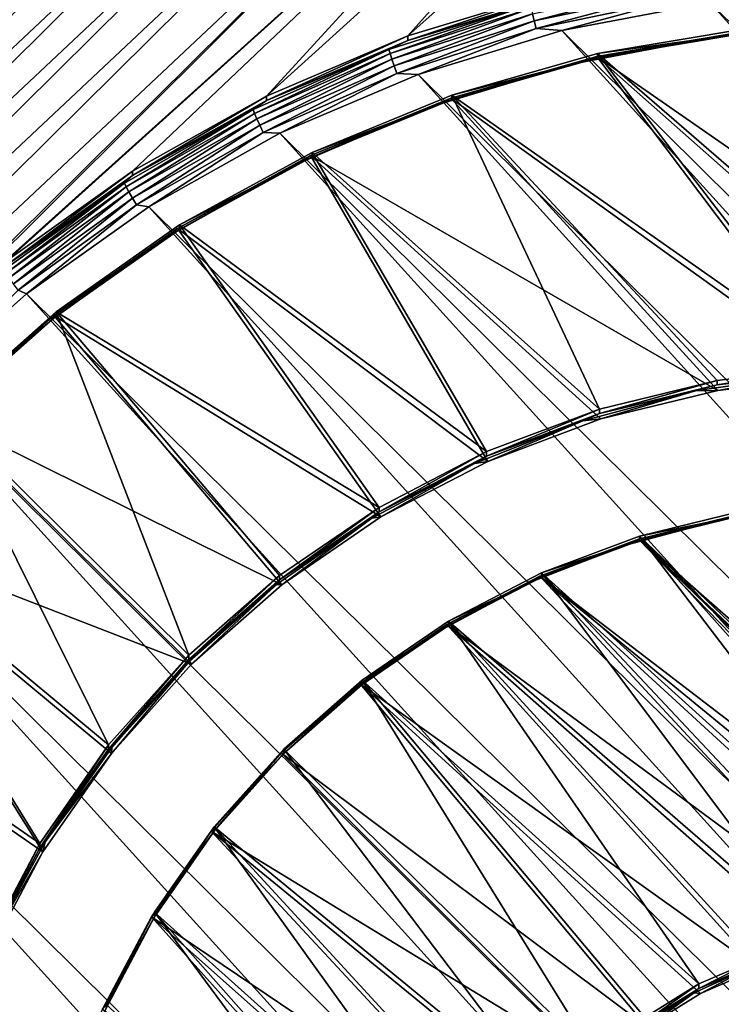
# Model space of a CAD drawing. Header units: metres. Extents: x -102 to 72, y -265 to 72.
# Tile 25 of 256: x -5.56 to -1.12, y -245.5 to -239.27. Entities that reach past the tile are written whole.
import ezdxf

# ---------------------------------------------------------------- set-up
doc = ezdxf.new("R2010")
doc.units = ezdxf.units.M
doc.layers.add('solid_20661094', color=7, linetype='CONTINUOUS')

msp = doc.modelspace()

# ---------------------------------------------------------------- linework, layer by layer
at = {"layer": 'solid_20661094'}
for points in [[(-5.789651, -261.588593, 48.430233), (-5.554532, -22.319212, 48.439766), (-7.353188, -21.792904, 48.356762)], [(-5.789651, -261.588593, 48.430233), (-0.005482, -261.709137, 48.549999), (-5.554532, -22.319212, 48.439766)], [(-0.005482, -261.709137, 48.549999), (-3.721903, -22.696859, 48.500515), (-5.554532, -22.319212, 48.439766)], [(-0.005482, -261.709137, 48.549999), (-1.866651, -22.924128, 48.537552), (-3.721903, -22.696859, 48.500515)], [(-0.005482, -261.709137, 48.549999), (-0.000008, -23, 48.549999), (-1.866651, -22.924128, 48.537552)], [(-3.103605, -239.373947, 14.745924), (-1.123593, -237.152588, 14.433733), (-0.562641, -237.108871, 14.427588)], [(-2.172043, -239.090698, 14.706116), (-3.103605, -239.373947, 14.745924), (-0.562641, -237.108871, 14.427588)], [(-3.998784, -239.75528, 14.799516), (-1.681693, -237.225357, 14.443959), (-1.123593, -237.152588, 14.433733)], [(-3.103605, -239.373947, 14.745924), (-3.998784, -239.75528, 14.799516), (-1.123593, -237.152588, 14.433733)], [(-6.363961, -241.437637, 15.035957), (-2.235073, -237.326904, 14.458232), (-1.681693, -237.225357, 14.443959)], [(-5.638574, -240.793198, 14.945387), (-6.363961, -241.437637, 15.035957), (-1.681693, -237.225357, 14.443959)], [(-4.847088, -240.230209, 14.866264), (-5.638574, -240.793198, 14.945387), (-1.681693, -237.225357, 14.443959)], [(-3.998784, -239.75528, 14.799516), (-4.847088, -240.230209, 14.866264), (-1.681693, -237.225357, 14.443959)], [(-2.235073, -237.326904, 14.458232), (-10.515081, -245.526337, 15.610585), (-10.383725, -244.984543, 15.534441)], [(-6.363961, -241.437637, 15.035957), (-10.515081, -245.526337, 15.610585), (-2.235073, -237.326904, 14.458232)], [(-2.235073, -237.326904, 14.458232), (-10.383725, -244.984543, 15.534441), (-2.782193, -237.456985, 14.476514)], [(-2.782193, -237.456985, 14.476514), (-10.383725, -244.984543, 15.534441), (-10.223842, -244.450012, 15.459319)], [(-2.782193, -237.456985, 14.476514), (-10.223842, -244.450012, 15.459319), (-3.32197, -237.615311, 14.498765)], [(-3.32197, -237.615311, 14.498765), (-10.223842, -244.450012, 15.459319), (-10.035995, -243.924713, 15.385493)], [(-3.32197, -237.615311, 14.498765), (-10.035995, -243.924713, 15.385493), (-3.85243, -237.801331, 14.524908)], [(-3.85243, -237.801331, 14.524908), (-10.035995, -243.924713, 15.385493), (-9.820643, -243.409866, 15.313137)], [(-3.85243, -237.801331, 14.524908), (-9.820643, -243.409866, 15.313137), (-4.372336, -238.014587, 14.554879)], [(-4.372336, -238.014587, 14.554879), (-9.820643, -243.409866, 15.313137), (-9.578288, -242.906693, 15.24242)], [(-4.372336, -238.014587, 14.554879), (-9.578288, -242.906693, 15.24242), (-4.880455, -238.254593, 14.588609)], [(-4.880455, -238.254593, 14.588609), (-9.578288, -242.906693, 15.24242), (-9.309833, -242.417084, 15.173609)], [(-4.880455, -238.254593, 14.588609), (-9.309833, -242.417084, 15.173609), (-5.374885, -238.520432, 14.62597)], [(-5.374885, -238.520432, 14.62597), (-9.309833, -242.417084, 15.173609), (-9.015717, -241.941788, 15.106811)], [(-5.374885, -238.520432, 14.62597), (-9.015717, -241.941788, 15.106811), (-5.854851, -238.811691, 14.666903)], [(-2.303454, -239.278671, 14.355581), (-2.314191, -239.234558, 14.381484), (-1.398735, -239.04187, 14.354403)], [(-1.392245, -239.086868, 14.328627), (-2.303454, -239.278671, 14.355581), (-1.398735, -239.04187, 14.354403)], [(-3.103617, -239.401779, 14.547871), (-3.103605, -239.373947, 14.745924), (-2.172043, -239.090698, 14.706116)], [(-3.103617, -239.401779, 14.547871), (-2.172043, -239.090698, 14.706116), (-2.172041, -239.11853, 14.508061)], [(-2.290953, -239.327652, 14.342314), (-2.303454, -239.278671, 14.355581), (-1.392245, -239.086868, 14.328627)], [(-1.384689, -239.136887, 14.315504), (-2.290953, -239.327652, 14.342314), (-1.392245, -239.086868, 14.328627)], [(-1.191348, -239.161209, 14.312094), (-0.241337, -239.084259, 14.301279), (8.718993, -248.975006, 15.691335)], [(-2.327608, -239.172485, 14.463373), (-3.222869, -239.460556, 14.503858), (-3.103617, -239.401779, 14.547871)], [(-3.2157, -239.485764, 14.458645), (-3.222869, -239.460556, 14.503858), (-2.327608, -239.172485, 14.463373)], [(-2.32243, -239.198349, 14.418251), (-3.2157, -239.485764, 14.458645), (-2.327608, -239.172485, 14.463373)], [(-2.327608, -239.172485, 14.463373), (-3.103617, -239.401779, 14.547871), (-2.172041, -239.11853, 14.508061)], [(-1.384689, -239.136887, 14.315504), (-2.127528, -239.339493, 14.337151), (-2.290953, -239.327652, 14.342314)], [(-1.384689, -239.136887, 14.315504), (-1.191348, -239.161209, 14.312094), (-2.127528, -239.339493, 14.337151)], [(-2.127528, -239.339493, 14.337151), (-1.191348, -239.161209, 14.312094), (8.538963, -249.902084, 15.821626)], [(-1.191348, -239.161209, 14.312094), (8.718993, -248.975006, 15.691335), (8.538963, -249.902084, 15.821626)], [(-3.204292, -239.520966, 14.421734), (-3.2157, -239.485764, 14.458645), (-2.32243, -239.198349, 14.418251)], [(-2.314191, -239.234558, 14.381484), (-3.204292, -239.520966, 14.421734), (-2.32243, -239.198349, 14.418251)], [(-3.189426, -239.563736, 14.395645), (-3.204292, -239.520966, 14.421734), (-2.314191, -239.234558, 14.381484)], [(-2.303454, -239.278671, 14.355581), (-3.189426, -239.563736, 14.395645), (-2.314191, -239.234558, 14.381484)], [(-3.172116, -239.611176, 14.38216), (-3.189426, -239.563736, 14.395645), (-2.303454, -239.278671, 14.355581)], [(-2.290953, -239.327652, 14.342314), (-3.172116, -239.611176, 14.38216), (-2.303454, -239.278671, 14.355581)], [(-2.290953, -239.327652, 14.342314), (-3.038593, -239.616959, 14.376146), (-3.172116, -239.611176, 14.38216)], [(-2.290953, -239.327652, 14.342314), (-2.127528, -239.339493, 14.337151), (-3.038593, -239.616959, 14.376146)], [(-3.038593, -239.616959, 14.376146), (-2.127528, -239.339493, 14.337151), (8.258773, -250.804291, 15.948423)], [(-2.127528, -239.339493, 14.337151), (8.538963, -249.902084, 15.821626), (8.258773, -250.804291, 15.948423)], [(-1.907637, -239.503769, 14.468263), (-0.959841, -239.344299, 14.445851), (-1.155036, -239.379166, 14.496313)], [(1.140502, -241.617599, 14.765343), (-0.959841, -239.344299, 14.445851), (-1.907637, -239.503769, 14.468263)], [(-0.957296, -239.353943, 14.541147), (-1.902554, -239.512985, 14.563499), (-1.155036, -239.379166, 14.496313)], [(-1.902529, -239.485153, 14.761553), (-1.902554, -239.512985, 14.563499), (-0.957296, -239.353943, 14.541147)], [(0.383426, -241.462936, 15.039513), (-1.902529, -239.485153, 14.761553), (-0.957271, -239.326111, 14.739201)], [(-1.902529, -239.485153, 14.761553), (-0.957296, -239.353943, 14.541147), (-0.957271, -239.326111, 14.739201)], [(-0.959841, -239.344299, 14.445851), (-0.231686, -239.304718, 14.485849), (-1.155036, -239.379166, 14.496313)], [(-0.957296, -239.353943, 14.541147), (-1.155036, -239.379166, 14.496313), (-0.231686, -239.304718, 14.485849)], [(-3.998805, -239.783112, 14.601463), (-3.998784, -239.75528, 14.799516), (-3.103605, -239.373947, 14.745924)], [(-3.998805, -239.783112, 14.601463), (-3.103605, -239.373947, 14.745924), (-3.103617, -239.401779, 14.547871)], [(-3.222869, -239.460556, 14.503858), (-3.998805, -239.783112, 14.601463), (-3.103617, -239.401779, 14.547871)], [(-1.907637, -239.503769, 14.468263), (-1.155036, -239.379166, 14.496313), (-2.064844, -239.552048, 14.52061)], [(-1.902554, -239.512985, 14.563499), (-2.064844, -239.552048, 14.52061), (-1.155036, -239.379166, 14.496313)], [(-3.222869, -239.460556, 14.503858), (-4.08282, -239.839691, 14.557143), (-3.998805, -239.783112, 14.601463)], [(-4.073738, -239.864075, 14.511812), (-4.08282, -239.839691, 14.557143), (-3.222869, -239.460556, 14.503858)], [(-3.2157, -239.485764, 14.458645), (-4.073738, -239.864075, 14.511812), (-3.222869, -239.460556, 14.503858)], [(-4.059287, -239.897919, 14.474713), (-4.073738, -239.864075, 14.511812), (-3.2157, -239.485764, 14.458645)], [(-3.204292, -239.520966, 14.421734), (-4.059287, -239.897919, 14.474713), (-3.2157, -239.485764, 14.458645)], [(-0.38338, -241.462936, 15.039513), (-2.823864, -239.747986, 14.798493), (-1.902529, -239.485153, 14.761553)], [(-2.823864, -239.747986, 14.798493), (-1.902554, -239.512985, 14.563499), (-1.902529, -239.485153, 14.761553)], [(0.383426, -241.462936, 15.039513), (-0.38338, -241.462936, 15.039513), (-1.902529, -239.485153, 14.761553)], [(-4.040454, -239.93895, 14.448379), (-4.059287, -239.897919, 14.474713), (-3.204292, -239.520966, 14.421734)], [(-3.189426, -239.563736, 14.395645), (-4.040454, -239.93895, 14.448379), (-3.204292, -239.520966, 14.421734)], [(-2.831445, -239.767319, 14.505302), (-2.064844, -239.552048, 14.52061), (-2.950444, -239.82132, 14.558454)], [(-2.823886, -239.775833, 14.60044), (-2.950444, -239.82132, 14.558454), (-2.064844, -239.552048, 14.52061)], [(-2.831445, -239.767319, 14.505302), (-1.907637, -239.503769, 14.468263), (-2.064844, -239.552048, 14.52061)], [(-0.381994, -241.526398, 14.752525), (-1.907637, -239.503769, 14.468263), (-2.831445, -239.767319, 14.505302)], [(-1.902554, -239.512985, 14.563499), (-2.823886, -239.775833, 14.60044), (-2.064844, -239.552048, 14.52061)], [(-2.823864, -239.747986, 14.798493), (-2.823886, -239.775833, 14.60044), (-1.902554, -239.512985, 14.563499)], [(0.38204, -241.526413, 14.752525), (-1.907637, -239.503769, 14.468263), (-0.381994, -241.526398, 14.752525)], [(1.140502, -241.617599, 14.765343), (-1.907637, -239.503769, 14.468263), (0.38204, -241.526413, 14.752525)], [(-4.018525, -239.984344, 14.434607), (-4.040454, -239.93895, 14.448379), (-3.189426, -239.563736, 14.395645)], [(-3.172116, -239.611176, 14.38216), (-4.018525, -239.984344, 14.434607), (-3.189426, -239.563736, 14.395645)], [(-3.172116, -239.611176, 14.38216), (-3.913751, -239.99025, 14.42861), (-4.018525, -239.984344, 14.434607)], [(-3.172116, -239.611176, 14.38216), (-3.038593, -239.616959, 14.376146), (-3.913751, -239.99025, 14.42861)], [(-3.913751, -239.99025, 14.42861), (-3.038593, -239.616959, 14.376146), (7.881811, -251.670944, 16.070223)], [(-3.038593, -239.616959, 14.376146), (8.258773, -250.804291, 15.948423), (7.881811, -251.670944, 16.070223)], [(-4.847112, -240.258057, 14.668213), (-4.847088, -240.230209, 14.866264), (-3.998784, -239.75528, 14.799516)], [(-4.847112, -240.258057, 14.668213), (-3.998784, -239.75528, 14.799516), (-3.998805, -239.783112, 14.601463)], [(-4.08282, -239.839691, 14.557143), (-4.847112, -240.258057, 14.668213), (-3.998805, -239.783112, 14.601463)], [(-3.719646, -240.131638, 14.556504), (-2.831445, -239.767319, 14.505302), (-2.950444, -239.82132, 14.558454)], [(-1.140459, -241.617599, 14.765342), (-2.831445, -239.767319, 14.505302), (-3.719646, -240.131638, 14.556504)], [(-2.823886, -239.775833, 14.60044), (-3.709706, -240.139175, 14.651505), (-2.950444, -239.82132, 14.558454)], [(-3.709688, -240.111343, 14.849558), (-3.709706, -240.139175, 14.651505), (-2.823886, -239.775833, 14.60044)], [(-1.889123, -241.736176, 15.077914), (-3.709688, -240.111343, 14.849558), (-2.823864, -239.747986, 14.798493)], [(-3.709688, -240.111343, 14.849558), (-2.823886, -239.775833, 14.60044), (-2.823864, -239.747986, 14.798493)], [(-0.381994, -241.526398, 14.752525), (-2.831445, -239.767319, 14.505302), (-1.140459, -241.617599, 14.765342)], [(-0.38338, -241.462936, 15.039513), (-1.144596, -241.554459, 15.052376), (-2.823864, -239.747986, 14.798493)], [(-1.144596, -241.554459, 15.052376), (-1.889123, -241.736176, 15.077914), (-2.823864, -239.747986, 14.798493)], [(-4.08282, -239.839691, 14.557143), (-4.89804, -240.305786, 14.622647), (-4.847112, -240.258057, 14.668213)], [(-4.887144, -240.329117, 14.577171), (-4.89804, -240.305786, 14.622647), (-4.08282, -239.839691, 14.557143)], [(-4.073738, -239.864075, 14.511812), (-4.887144, -240.329117, 14.577171), (-4.08282, -239.839691, 14.557143)], [(-4.869807, -240.361328, 14.53984), (-4.887144, -240.329117, 14.577171), (-4.073738, -239.864075, 14.511812)], [(-4.059287, -239.897919, 14.474713), (-4.869807, -240.361328, 14.53984), (-4.073738, -239.864075, 14.511812)], [(-3.719646, -240.131638, 14.556504), (-2.950444, -239.82132, 14.558454), (-3.801452, -240.183838, 14.609402)], [(-3.709706, -240.139175, 14.651505), (-3.801452, -240.183838, 14.609402), (-2.950444, -239.82132, 14.558454)], [(-4.847213, -240.400208, 14.513203), (-4.869807, -240.361328, 14.53984), (-4.059287, -239.897919, 14.474713)], [(-4.040454, -239.93895, 14.448379), (-4.847213, -240.400208, 14.513203), (-4.059287, -239.897919, 14.474713)], [(-4.820906, -240.4431, 14.499079), (-4.847213, -240.400208, 14.513203), (-4.040454, -239.93895, 14.448379)], [(-4.018525, -239.984344, 14.434607), (-4.820906, -240.4431, 14.499079), (-4.040454, -239.93895, 14.448379)], [(-4.018525, -239.984344, 14.434607), (-4.743692, -240.45549, 14.493995), (-4.820906, -240.4431, 14.499079)], [(-4.018525, -239.984344, 14.434607), (-3.913751, -239.99025, 14.42861), (-4.743692, -240.45549, 14.493995)], [(-4.743692, -240.45549, 14.493995), (-3.913751, -239.99025, 14.42861), (7.412007, -252.492813, 16.18573)], [(-3.913751, -239.99025, 14.42861), (7.881811, -251.670944, 16.070223), (7.412007, -252.492813, 16.18573)], [(-2.606103, -242.005447, 15.115757), (-4.548862, -240.570618, 14.914105), (-3.709688, -240.111343, 14.849558)], [(-4.548862, -240.570618, 14.914105), (-3.709706, -240.139175, 14.651505), (-3.709688, -240.111343, 14.849558)], [(-1.889123, -241.736176, 15.077914), (-2.606103, -242.005447, 15.115757), (-3.709688, -240.111343, 14.849558)], [(-4.561073, -240.592148, 14.621225), (-3.719646, -240.131638, 14.556504), (-3.801452, -240.183838, 14.609402)], [(-2.596684, -242.066956, 14.828495), (-3.719646, -240.131638, 14.556504), (-4.561073, -240.592148, 14.621225)], [(-3.709706, -240.139175, 14.651505), (-4.548874, -240.598465, 14.716053), (-3.801452, -240.183838, 14.609402)], [(-4.548862, -240.570618, 14.914105), (-4.548874, -240.598465, 14.716053), (-3.709706, -240.139175, 14.651505)], [(-1.882295, -241.79866, 14.790789), (-3.719646, -240.131638, 14.556504), (-2.596684, -242.066956, 14.828495)], [(-1.140459, -241.617599, 14.765342), (-3.719646, -240.131638, 14.556504), (-1.882295, -241.79866, 14.790789)], [(-5.63859, -240.821045, 14.747335), (-5.638574, -240.793198, 14.945387), (-4.847088, -240.230209, 14.866264)], [(-5.63859, -240.821045, 14.747335), (-4.847088, -240.230209, 14.866264), (-4.847112, -240.258057, 14.668213)], [(-4.561073, -240.592148, 14.621225), (-3.801452, -240.183838, 14.609402), (-4.607892, -240.635345, 14.672857)], [(-4.548874, -240.598465, 14.716053), (-4.607892, -240.635345, 14.672857), (-3.801452, -240.183838, 14.609402)], [(-4.89804, -240.305786, 14.622647), (-5.63859, -240.821045, 14.747335), (-4.847112, -240.258057, 14.668213)], [(-4.89804, -240.305786, 14.622647), (-5.659595, -240.853699, 14.699653), (-5.63859, -240.821045, 14.747335)], [(-5.647005, -240.875824, 14.654004), (-5.659595, -240.853699, 14.699653), (-4.89804, -240.305786, 14.622647)], [(-4.887144, -240.329117, 14.577171), (-5.647005, -240.875824, 14.654004), (-4.89804, -240.305786, 14.622647)], [(-5.626972, -240.906082, 14.616401), (-5.647005, -240.875824, 14.654004), (-4.887144, -240.329117, 14.577171)], [(-4.869807, -240.361328, 14.53984), (-5.626972, -240.906082, 14.616401), (-4.887144, -240.329117, 14.577171)], [(-5.600866, -240.942429, 14.589409), (-5.626972, -240.906082, 14.616401), (-4.869807, -240.361328, 14.53984)], [(-4.847213, -240.400208, 14.513203), (-5.600866, -240.942429, 14.589409), (-4.869807, -240.361328, 14.53984)], [(-5.570468, -240.982376, 14.574871), (-5.600866, -240.942429, 14.589409), (-4.847213, -240.400208, 14.513203)], [(-4.820906, -240.4431, 14.499079), (-5.570468, -240.982376, 14.574871), (-4.847213, -240.400208, 14.513203)], [(-4.820906, -240.4431, 14.499079), (-5.51708, -241.006256, 14.571401), (-5.570468, -240.982376, 14.574871)], [(-4.820906, -240.4431, 14.499079), (-4.743692, -240.45549, 14.493995), (-5.51708, -241.006256, 14.571401)], [(-5.51708, -241.006256, 14.571401), (-4.743692, -240.45549, 14.493995), (6.855815, -253.258698, 16.293367)], [(-4.743692, -240.45549, 14.493995), (7.412007, -252.492813, 16.18573), (6.855815, -253.258698, 16.293367)], [(-5.345141, -241.143066, 14.69865), (-4.561073, -240.592148, 14.621225), (-4.607892, -240.635345, 14.672857)], [(-3.273208, -242.418564, 14.877911), (-4.561073, -240.592148, 14.621225), (-5.345141, -241.143066, 14.69865)], [(-4.548874, -240.598465, 14.716053), (-5.330838, -241.147888, 14.793271), (-4.607892, -240.635345, 14.672857)], [(-5.330831, -241.120056, 14.991323), (-5.330838, -241.147888, 14.793271), (-4.548874, -240.598465, 14.716053)], [(-3.285082, -242.358337, 15.165352), (-5.330831, -241.120056, 14.991323), (-4.548862, -240.570618, 14.914105)], [(-5.330831, -241.120056, 14.991323), (-4.548874, -240.598465, 14.716053), (-4.548862, -240.570618, 14.914105)], [(-2.596684, -242.066956, 14.828495), (-4.561073, -240.592148, 14.621225), (-3.273208, -242.418564, 14.877911)], [(-2.606103, -242.005447, 15.115757), (-3.285082, -242.358337, 15.165352), (-4.548862, -240.570618, 14.914105)], [(-5.345141, -241.143066, 14.69865), (-4.607892, -240.635345, 14.672857), (-5.360309, -241.170547, 14.748075)], [(-5.330838, -241.147888, 14.793271), (-5.360309, -241.170547, 14.748075), (-4.607892, -240.635345, 14.672857)], [(-5.570468, -240.982376, 14.574871), (-5.51708, -241.006256, 14.571401), (-6.22254, -241.633347, 14.659532)], [(-5.51708, -241.006256, 14.571401), (6.22254, -253.957321, 16.391552), (-6.22254, -241.633347, 14.659532)], [(-5.51708, -241.006256, 14.571401), (6.855815, -253.258698, 16.293367), (6.22254, -253.957321, 16.391552)], [(-5.345141, -241.143066, 14.69865), (-6.049881, -241.783157, 14.834173), (-6.061993, -241.777451, 14.787807)], [(-3.902003, -242.848358, 14.938314), (-5.345141, -241.143066, 14.69865), (-6.061993, -241.777451, 14.787807)], [(-5.345141, -241.143066, 14.69865), (-5.360309, -241.170547, 14.748075), (-6.049881, -241.783157, 14.834173)], [(-5.360309, -241.170547, 14.748075), (-6.045763, -241.780579, 14.882188), (-6.049881, -241.783157, 14.834173)], [(-4.490128, -243.293228, 15.296744), (-6.045763, -241.752731, 15.080241), (-5.330831, -241.120056, 14.991323)], [(-5.330831, -241.120056, 14.991323), (-6.045763, -241.752731, 15.080241), (-5.330838, -241.147888, 14.793271)], [(-5.330838, -241.147888, 14.793271), (-6.045763, -241.780579, 14.882188), (-5.360309, -241.170547, 14.748075)], [(-6.045763, -241.752731, 15.080241), (-6.045763, -241.780579, 14.882188), (-5.330838, -241.147888, 14.793271)], [(-3.273208, -242.418564, 14.877911), (-5.345141, -241.143066, 14.69865), (-3.902003, -242.848358, 14.938314)], [(-3.285082, -242.358337, 15.165352), (-3.916158, -242.789688, 15.225976), (-5.330831, -241.120056, 14.991323)], [(-3.916158, -242.789688, 15.225976), (-4.490128, -243.293228, 15.296744), (-5.330831, -241.120056, 14.991323)], [(-0.38338, -241.462936, 15.039513), (-0.383403, -241.490768, 14.841458), (-1.144619, -241.582291, 14.854322)], [(-0.38338, -241.462936, 15.039513), (-1.144619, -241.582291, 14.854322), (-1.144596, -241.554459, 15.052376)], [(-1.282904, -241.621521, 14.811456), (-0.552931, -241.51564, 14.796575), (-1.140459, -241.617599, 14.765342)], [(-1.144619, -241.582291, 14.854322), (-0.552931, -241.51564, 14.796575), (-1.282904, -241.621521, 14.811456)], [(-1.144619, -241.582291, 14.854322), (-0.383403, -241.490768, 14.841458), (-0.552931, -241.51564, 14.796575)], [(-0.552931, -241.51564, 14.796575), (-0.381994, -241.526398, 14.752525), (-1.140459, -241.617599, 14.765342)], [(-1.144596, -241.554459, 15.052376), (-1.144619, -241.582291, 14.854322), (-1.889144, -241.764023, 14.879862)], [(-1.144596, -241.554459, 15.052376), (-1.889144, -241.764023, 14.879862), (-1.889123, -241.736176, 15.077914)], [(-1.889144, -241.764023, 14.879862), (-1.144619, -241.582291, 14.854322), (-1.282904, -241.621521, 14.811456)], [(5.51708, -254.584396, 16.479683), (-6.855815, -242.33197, 14.757717), (-6.22254, -241.633347, 14.659532)], [(6.22254, -253.957321, 16.391552), (5.51708, -254.584396, 16.479683), (-6.22254, -241.633347, 14.659532)], [(-1.995528, -241.810608, 14.83803), (-1.282904, -241.621521, 14.811456), (-1.882295, -241.79866, 14.790789)], [(-1.889144, -241.764023, 14.879862), (-1.282904, -241.621521, 14.811456), (-1.995528, -241.810608, 14.83803)], [(-1.282904, -241.621521, 14.811456), (-1.140459, -241.617599, 14.765342), (-1.882295, -241.79866, 14.790789)], [(-4.473898, -243.350082, 15.008827), (-6.061993, -241.777451, 14.787807), (-6.702609, -242.48732, 14.887573)], [(-4.998621, -243.861618, 15.376625), (-6.684664, -242.460709, 15.179741), (-6.045763, -241.752731, 15.080241)], [(-3.902003, -242.848358, 14.938314), (-6.061993, -241.777451, 14.787807), (-4.473898, -243.350082, 15.008827)], [(-4.998621, -243.861618, 15.376625), (-6.045763, -241.752731, 15.080241), (-4.490128, -243.293228, 15.296744)], [(-1.889123, -241.736176, 15.077914), (-1.889144, -241.764023, 14.879862), (-2.606121, -242.033295, 14.917705)], [(-1.889123, -241.736176, 15.077914), (-2.606121, -242.033295, 14.917705), (-2.606103, -242.005447, 15.115757)], [(-2.606121, -242.033295, 14.917705), (-1.889144, -241.764023, 14.879862), (-1.995528, -241.810608, 14.83803)], [(-2.681165, -242.080353, 14.875939), (-1.995528, -241.810608, 14.83803), (-2.596684, -242.066956, 14.828495)], [(-2.606121, -242.033295, 14.917705), (-1.995528, -241.810608, 14.83803), (-2.681165, -242.080353, 14.875939)], [(-1.995528, -241.810608, 14.83803), (-1.882295, -241.79866, 14.790789), (-2.596684, -242.066956, 14.828495)], [(-2.606103, -242.005447, 15.115757), (-2.606121, -242.033295, 14.917705), (-3.285095, -242.386169, 14.967299)], [(-2.606103, -242.005447, 15.115757), (-3.285095, -242.386169, 14.967299), (-3.285082, -242.358337, 15.165352)], [(-3.285095, -242.386169, 14.967299), (-2.606121, -242.033295, 14.917705), (-2.681165, -242.080353, 14.875939)], [(-3.330544, -242.427078, 14.924669), (-2.681165, -242.080353, 14.875939), (-3.273208, -242.418564, 14.877911)], [(-3.285095, -242.386169, 14.967299), (-2.681165, -242.080353, 14.875939), (-3.330544, -242.427078, 14.924669)], [(-2.681165, -242.080353, 14.875939), (-2.596684, -242.066956, 14.828495), (-3.273208, -242.418564, 14.877911)], [(4.743692, -255.135178, 16.557089), (-7.412007, -243.097855, 14.865355), (-6.855815, -242.33197, 14.757717)], [(5.51708, -254.584396, 16.479683), (4.743692, -255.135178, 16.557089), (-6.855815, -242.33197, 14.757717)], [(-3.285082, -242.358337, 15.165352), (-3.285095, -242.386169, 14.967299), (-3.916165, -242.817535, 15.027923)], [(-3.285082, -242.358337, 15.165352), (-3.916165, -242.817535, 15.027923), (-3.916158, -242.789688, 15.225976)], [(-3.916165, -242.817535, 15.027923), (-3.285095, -242.386169, 14.967299), (-3.330544, -242.427078, 14.924669)], [(-3.330544, -242.427078, 14.924669), (-3.273208, -242.418564, 14.877911), (-3.902003, -242.848358, 14.938314)], [(-1.64309, -242.558884, 14.897631), (-0.995549, -242.400833, 14.875419), (-1.113374, -242.43457, 14.925721)], [(-1.64309, -242.558884, 14.897631), (5.432482, -248.766312, 15.770027), (-0.995549, -242.400833, 14.875419)], [(-0.991403, -242.410233, 14.970681), (-1.636267, -242.567642, 14.992803), (-1.113374, -242.43457, 14.925721)], [(-1.636262, -242.539795, 15.190856), (-1.636267, -242.567642, 14.992803), (-0.991403, -242.410233, 14.970681)], [(1.436491, -245.475769, 15.603478), (-1.636262, -242.539795, 15.190856), (-0.991411, -242.382401, 15.168736)], [(-1.636262, -242.539795, 15.190856), (-0.991403, -242.410233, 14.970681), (-0.991411, -242.382401, 15.168736)], [(-5.434218, -244.486557, 15.464454), (-7.2395, -243.235077, 15.28857), (-6.684664, -242.460709, 15.179741)], [(-4.998621, -243.861618, 15.376625), (-5.434218, -244.486557, 15.464454), (-6.684664, -242.460709, 15.179741)], [(-3.934884, -242.84613, 14.983562), (-3.330544, -242.427078, 14.924669), (-3.902003, -242.848358, 14.938314)], [(-3.916165, -242.817535, 15.027923), (-3.330544, -242.427078, 14.924669), (-3.934884, -242.84613, 14.983562)], [(-1.64309, -242.558884, 14.897631), (-1.113374, -242.43457, 14.925721), (-1.731828, -242.598663, 14.948785)], [(-1.636267, -242.567642, 14.992803), (-1.731828, -242.598663, 14.948785), (-1.113374, -242.43457, 14.925721)], [(-5.414577, -244.539093, 15.175931), (-6.702609, -242.48732, 14.887573), (-7.258934, -243.263763, 14.996695)], [(-4.980553, -243.916412, 15.08842), (-6.702609, -242.48732, 14.887573), (-5.414577, -244.539093, 15.175931)], [(-4.473898, -243.350082, 15.008827), (-6.702609, -242.48732, 14.887573), (-4.980553, -243.916412, 15.08842)], [(0.302322, -245.082748, 15.548245), (-2.257254, -242.773026, 15.223633), (-1.636262, -242.539795, 15.190856)], [(-2.257254, -242.773026, 15.223633), (-1.636267, -242.567642, 14.992803), (-1.636262, -242.539795, 15.190856)], [(1.436491, -245.475769, 15.603478), (1.079718, -245.289032, 15.577236), (-1.636262, -242.539795, 15.190856)], [(1.079718, -245.289032, 15.577236), (0.698825, -245.157043, 15.558686), (-1.636262, -242.539795, 15.190856)], [(0.698825, -245.157043, 15.558686), (0.302322, -245.082748, 15.548245), (-1.636262, -242.539795, 15.190856)], [(-2.266674, -242.793076, 14.930545), (-1.731828, -242.598663, 14.948785), (-2.326861, -242.832764, 14.981684)], [(-2.25727, -242.800858, 15.025579), (-2.326861, -242.832764, 14.981684), (-1.731828, -242.598663, 14.948785)], [(-2.266674, -242.793076, 14.930545), (1.07054, -245.350647, 15.289989), (-1.64309, -242.558884, 14.897631)], [(-2.266674, -242.793076, 14.930545), (-1.64309, -242.558884, 14.897631), (-1.731828, -242.598663, 14.948785)], [(-1.636267, -242.567642, 14.992803), (-2.25727, -242.800858, 15.025579), (-1.731828, -242.598663, 14.948785)], [(-2.257254, -242.773026, 15.223633), (-2.25727, -242.800858, 15.025579), (-1.636267, -242.567642, 14.992803)], [(-1.64309, -242.558884, 14.897631), (1.07054, -245.350647, 15.289989), (1.42428, -245.535782, 15.316008)], [(-1.64309, -242.558884, 14.897631), (1.42428, -245.535782, 15.316008), (1.746205, -245.771072, 15.349074)], [(-1.64309, -242.558884, 14.897631), (1.746205, -245.771072, 15.349074), (5.432482, -248.766312, 15.770027)], [(-3.916158, -242.789688, 15.225976), (-3.916165, -242.817535, 15.027923), (-4.490128, -243.321075, 15.09869)], [(-3.916158, -242.789688, 15.225976), (-4.490128, -243.321075, 15.09869), (-4.490128, -243.293228, 15.296744)], [(-2.857212, -243.099991, 14.973679), (-0.100079, -245.131302, 15.259161), (-2.266674, -242.793076, 14.930545)], [(-2.857212, -243.099991, 14.973679), (-2.266674, -242.793076, 14.930545), (-2.326861, -242.832764, 14.981684)], [(-0.501942, -245.112549, 15.552432), (-2.845338, -243.078659, 15.266588), (-2.257254, -242.773026, 15.223633)], [(-2.845338, -243.078659, 15.266588), (-2.25727, -242.800858, 15.025579), (-2.257254, -242.773026, 15.223633)], [(-2.266674, -242.793076, 14.930545), (-0.100079, -245.131302, 15.259161), (0.299752, -245.146118, 15.261244)], [(-2.266674, -242.793076, 14.930545), (0.299752, -245.146118, 15.261244), (0.692885, -245.219788, 15.271597)], [(-2.266674, -242.793076, 14.930545), (0.692885, -245.219788, 15.271597), (1.07054, -245.350647, 15.289989)], [(0.302322, -245.082748, 15.548245), (-0.100937, -245.06781, 15.546144), (-2.257254, -242.773026, 15.223633)], [(-0.100937, -245.06781, 15.546144), (-0.501942, -245.112549, 15.552432), (-2.257254, -242.773026, 15.223633)], [(-3.916165, -242.817535, 15.027923), (-4.486011, -243.331818, 15.051822), (-4.490128, -243.321075, 15.09869)], [(-3.916165, -242.817535, 15.027923), (-3.934884, -242.84613, 14.983562), (-4.486011, -243.331818, 15.051822)], [(-3.934884, -242.84613, 14.983562), (-4.473898, -243.350082, 15.008827), (-4.486011, -243.331818, 15.051822)], [(-3.934884, -242.84613, 14.983562), (-3.902003, -242.848358, 14.938314), (-4.473898, -243.350082, 15.008827)], [(-2.857212, -243.099991, 14.973679), (-2.326861, -242.832764, 14.981684), (-2.890428, -243.133667, 15.023974)], [(-2.845358, -243.106506, 15.068536), (-2.890428, -243.133667, 15.023974), (-2.326861, -242.832764, 14.981684)], [(-2.25727, -242.800858, 15.025579), (-2.845358, -243.106506, 15.068536), (-2.326861, -242.832764, 14.981684)], [(-2.845338, -243.078659, 15.266588), (-2.845358, -243.106506, 15.068536), (-2.25727, -242.800858, 15.025579)], [(3.913751, -255.600418, 16.622475), (-7.881811, -243.919724, 14.980861), (-7.412007, -243.097855, 14.865355)], [(4.743692, -255.135178, 16.557089), (3.913751, -255.600418, 16.622475), (-7.412007, -243.097855, 14.865355)], [(-3.406094, -243.475174, 15.026406), (-0.884156, -245.278214, 15.279807), (-2.857212, -243.099991, 14.973679)], [(-3.406094, -243.475174, 15.026406), (-2.857212, -243.099991, 14.973679), (-2.890428, -243.133667, 15.023974)], [(-2.845358, -243.106506, 15.068536), (-3.391954, -243.480118, 15.121044), (-2.890428, -243.133667, 15.023974)], [(-3.391939, -243.452271, 15.319097), (-3.391954, -243.480118, 15.121044), (-2.845358, -243.106506, 15.068536)], [(-1.261613, -245.375778, 15.589427), (-3.391939, -243.452271, 15.319097), (-2.845338, -243.078659, 15.266588)], [(-3.391939, -243.452271, 15.319097), (-2.845358, -243.106506, 15.068536), (-2.845338, -243.078659, 15.266588)], [(-2.857212, -243.099991, 14.973679), (-0.884156, -245.278214, 15.279807), (-0.497675, -245.175659, 15.265395)], [(-2.857212, -243.099991, 14.973679), (-0.497675, -245.175659, 15.265395), (-0.100079, -245.131302, 15.259161)], [(-0.501942, -245.112549, 15.552432), (-0.891737, -245.215973, 15.566968), (-2.845338, -243.078659, 15.266588)], [(-0.891737, -245.215973, 15.566968), (-1.261613, -245.375778, 15.589427), (-2.845338, -243.078659, 15.266588)], [(-3.406094, -243.475174, 15.026406), (-2.890428, -243.133667, 15.023974), (-3.414907, -243.497345, 15.075085)], [(-3.391954, -243.480118, 15.121044), (-3.414907, -243.497345, 15.075085), (-2.890428, -243.133667, 15.023974)], [(-5.414577, -244.539093, 15.175931), (-7.258934, -243.263763, 14.996695), (-5.769641, -245.20903, 15.270085)], [(-5.434218, -244.486557, 15.464454), (-5.790572, -245.15892, 15.558949), (-7.2395, -243.235077, 15.28857)], [(-4.998621, -243.861618, 15.376625), (-4.490128, -243.293228, 15.296744), (-4.998615, -243.88945, 15.178571)], [(-4.490128, -243.293228, 15.296744), (-4.490128, -243.321075, 15.09869), (-4.998615, -243.88945, 15.178571)], [(-4.998615, -243.88945, 15.178571), (-4.490128, -243.321075, 15.09869), (-4.976472, -243.877579, 15.128524)], [(-4.486011, -243.331818, 15.051822), (-4.473898, -243.350082, 15.008827), (-4.980553, -243.916412, 15.08842)], [(-4.976472, -243.877579, 15.128524), (-4.486011, -243.331818, 15.051822), (-4.980553, -243.916412, 15.08842)], [(-4.490128, -243.321075, 15.09869), (-4.486011, -243.331818, 15.051822), (-4.976472, -243.877579, 15.128524)], [(-3.406094, -243.475174, 15.026406), (-3.905317, -243.913132, 15.087958), (-1.589678, -245.647461, 15.331701)], [(-3.406094, -243.475174, 15.026406), (-3.893205, -243.918854, 15.134324), (-3.905317, -243.913132, 15.087958)], [(-3.406094, -243.475174, 15.026406), (-3.414907, -243.497345, 15.075085), (-3.893205, -243.918854, 15.134324)], [(-1.909188, -245.84906, 15.655941), (-3.889087, -243.888428, 15.380393), (-3.391939, -243.452271, 15.319097)], [(-3.889087, -243.888428, 15.380393), (-3.391954, -243.480118, 15.121044), (-3.391939, -243.452271, 15.319097)], [(-3.391954, -243.480118, 15.121044), (-3.889087, -243.91626, 15.182339), (-3.414907, -243.497345, 15.075085)], [(-3.889087, -243.888428, 15.380393), (-3.889087, -243.91626, 15.182339), (-3.391954, -243.480118, 15.121044)], [(-3.406094, -243.475174, 15.026406), (-1.589678, -245.647461, 15.331701), (-1.250888, -245.436661, 15.302075)], [(-3.406094, -243.475174, 15.026406), (-1.250888, -245.436661, 15.302075), (-0.884156, -245.278214, 15.279807)], [(-1.261613, -245.375778, 15.589427), (-1.603308, -245.588394, 15.619307), (-3.391939, -243.452271, 15.319097)], [(-1.603308, -245.588394, 15.619307), (-1.909188, -245.84906, 15.655941), (-3.391939, -243.452271, 15.319097)], [(-3.889087, -243.91626, 15.182339), (-3.893205, -243.918854, 15.134324), (-3.414907, -243.497345, 15.075085)], [(-4.998621, -243.861618, 15.376625), (-5.434211, -244.514374, 15.266398), (-5.434218, -244.486557, 15.464454)], [(-4.998621, -243.861618, 15.376625), (-4.998615, -243.88945, 15.178571), (-5.434211, -244.514374, 15.266398)], [(-5.434211, -244.514374, 15.266398), (-4.998615, -243.88945, 15.178571), (-5.399635, -244.476028, 15.212631)], [(-5.399635, -244.476028, 15.212631), (-4.980553, -243.916412, 15.08842), (-5.414577, -244.539093, 15.175931)], [(-5.399635, -244.476028, 15.212631), (-4.976472, -243.877579, 15.128524), (-4.980553, -243.916412, 15.08842)], [(-4.998615, -243.88945, 15.178571), (-4.976472, -243.877579, 15.128524), (-5.399635, -244.476028, 15.212631)], [(-4.347588, -244.407501, 15.157437), (-1.892959, -245.905914, 15.368025), (-3.905317, -243.913132, 15.087958)], [(-4.347588, -244.407501, 15.157437), (-3.905317, -243.913132, 15.087958), (-4.318854, -244.392487, 15.200891)], [(-2.172419, -246.151962, 15.698512), (-4.329521, -244.380737, 15.449582), (-3.889087, -243.888428, 15.380393)], [(-4.329521, -244.380737, 15.449582), (-3.889087, -243.91626, 15.182339), (-3.889087, -243.888428, 15.380393)], [(-4.329521, -244.380737, 15.449582), (-4.329509, -244.408554, 15.251527), (-3.889087, -243.91626, 15.182339)], [(-4.329509, -244.408554, 15.251527), (-3.893205, -243.918854, 15.134324), (-3.889087, -243.91626, 15.182339)], [(-4.318854, -244.392487, 15.200891), (-3.905317, -243.913132, 15.087958), (-3.893205, -243.918854, 15.134324)], [(-3.905317, -243.913132, 15.087958), (-1.892959, -245.905914, 15.368025), (-1.589678, -245.647461, 15.331701)], [(-1.909188, -245.84906, 15.655941), (-2.172419, -246.151962, 15.698512), (-3.889087, -243.888428, 15.380393)], [(3.038593, -255.973709, 16.674938), (-8.258773, -244.786377, 15.10266), (-7.881811, -243.919724, 14.980861)], [(3.913751, -255.600418, 16.622475), (3.038593, -255.973709, 16.674938), (-7.881811, -243.919724, 14.980861)], [(-4.329509, -244.408554, 15.251527), (-4.318854, -244.392487, 15.200891), (-3.893205, -243.918854, 15.134324)], [(-4.72645, -244.951035, 15.233827), (-2.366826, -246.541733, 15.457384), (-4.347588, -244.407501, 15.157437)], [(-4.72645, -244.951035, 15.233827), (-4.347588, -244.407501, 15.157437), (-4.686098, -244.911865, 15.273884)], [(-2.54849, -246.856598, 15.797544), (-4.706808, -244.922012, 15.525655), (-4.329521, -244.380737, 15.449582)], [(-4.706808, -244.922012, 15.525655), (-4.329509, -244.408554, 15.251527), (-4.329521, -244.380737, 15.449582)], [(-4.706808, -244.922012, 15.525655), (-4.706797, -244.949829, 15.327599), (-4.329509, -244.408554, 15.251527)], [(-4.329509, -244.408554, 15.251527), (-4.706797, -244.949829, 15.327599), (-4.686098, -244.911865, 15.273884)], [(-4.347588, -244.407501, 15.157437), (-4.318854, -244.392487, 15.200891), (-4.686098, -244.911865, 15.273884)], [(-4.329509, -244.408554, 15.251527), (-4.686098, -244.911865, 15.273884), (-4.318854, -244.392487, 15.200891)], [(-4.347588, -244.407501, 15.157437), (-2.153952, -246.206238, 15.410233), (-1.892959, -245.905914, 15.368025)], [(-4.347588, -244.407501, 15.157437), (-2.366826, -246.541733, 15.457384), (-2.153952, -246.206238, 15.410233)], [(-2.172419, -246.151962, 15.698512), (-2.387118, -246.490326, 15.746067), (-4.329521, -244.380737, 15.449582)], [(-2.387118, -246.490326, 15.746067), (-2.54849, -246.856598, 15.797544), (-4.329521, -244.380737, 15.449582)], [(-5.749777, -245.119095, 15.303007), (-5.399635, -244.476028, 15.212631), (-5.414577, -244.539093, 15.175931)], [(-5.434211, -244.514374, 15.266398), (-5.399635, -244.476028, 15.212631), (-5.749777, -245.119095, 15.303007)], [(-5.434218, -244.486557, 15.464454), (-5.790564, -245.186737, 15.360893), (-5.790572, -245.15892, 15.558949)], [(-5.434218, -244.486557, 15.464454), (-5.434211, -244.514374, 15.266398), (-5.790564, -245.186737, 15.360893)], [(-5.790564, -245.186737, 15.360893), (-5.434211, -244.514374, 15.266398), (-5.749777, -245.119095, 15.303007)], [(-5.749777, -245.119095, 15.303007), (-5.414577, -244.539093, 15.175931), (-5.769641, -245.20903, 15.270085)], [(2.127528, -256.25119, 16.713934), (-8.538963, -245.688583, 15.229458), (-8.258773, -244.786377, 15.10266)], [(3.038593, -255.973709, 16.674938), (2.127528, -256.25119, 16.713934), (-8.258773, -244.786377, 15.10266)], [(-4.72645, -244.951035, 15.233827), (-4.686098, -244.911865, 15.273884), (-4.98997, -245.469955, 15.352317)], [(-4.706797, -244.949829, 15.327599), (-4.98997, -245.469955, 15.352317), (-4.686098, -244.911865, 15.273884)], [(-5.036385, -245.535828, 15.316013), (-2.63038, -247.287613, 15.562211), (-4.72645, -244.951035, 15.233827)], [(-5.036385, -245.535828, 15.316013), (-4.72645, -244.951035, 15.233827), (-4.98997, -245.469955, 15.352317)], [(-2.698112, -247.639709, 15.907601), (-5.015454, -245.504379, 15.6075), (-4.706808, -244.922012, 15.525655)], [(-5.015454, -245.504379, 15.6075), (-4.706797, -244.949829, 15.327599), (-4.706808, -244.922012, 15.525655)], [(-5.015454, -245.504379, 15.6075), (-5.015449, -245.532196, 15.409444), (-4.706797, -244.949829, 15.327599)], [(-4.706797, -244.949829, 15.327599), (-5.015449, -245.532196, 15.409444), (-4.98997, -245.469955, 15.352317)], [(-4.72645, -244.951035, 15.233827), (-2.63038, -247.287613, 15.562211), (-2.526826, -246.904892, 15.508423)], [(-4.72645, -244.951035, 15.233827), (-2.526826, -246.904892, 15.508423), (-2.366826, -246.541733, 15.457384)], [(-2.54849, -246.856598, 15.797544), (-2.652932, -247.242599, 15.851792), (-4.706808, -244.922012, 15.525655)], [(-2.652932, -247.242599, 15.851792), (-2.698112, -247.639709, 15.907601), (-4.706808, -244.922012, 15.525655)], [(-0.891737, -245.215973, 15.566968), (-0.891753, -245.24382, 15.368915), (-1.261625, -245.403625, 15.391374)], [(-0.891737, -245.215973, 15.566968), (-1.261625, -245.403625, 15.391374), (-1.261613, -245.375778, 15.589427)], [(-1.291182, -245.432556, 15.347061), (-0.941518, -245.274429, 15.324838), (-1.250888, -245.436661, 15.302075)], [(-1.261625, -245.403625, 15.391374), (-0.941518, -245.274429, 15.324838), (-1.291182, -245.432556, 15.347061)], [(-1.261625, -245.403625, 15.391374), (-0.891753, -245.24382, 15.368915), (-0.941518, -245.274429, 15.324838)], [(-0.941518, -245.274429, 15.324838), (-0.884156, -245.278214, 15.279807), (-1.250888, -245.436661, 15.302075)], [(-1.261613, -245.375778, 15.589427), (-1.261625, -245.403625, 15.391374), (-1.603315, -245.616226, 15.421254)], [(-1.261613, -245.375778, 15.589427), (-1.603315, -245.616226, 15.421254), (-1.603308, -245.588394, 15.619307)], [(-1.603315, -245.616226, 15.421254), (-1.261625, -245.403625, 15.391374), (-1.291182, -245.432556, 15.347061)], [(-5.036385, -245.535828, 15.316013), (-4.98997, -245.469955, 15.352317), (-5.226362, -246.059189, 15.435129)], [(-5.015449, -245.532196, 15.409444), (-5.226362, -246.059189, 15.435129), (-4.98997, -245.469955, 15.352317)], [(-1.61456, -245.638351, 15.375985), (-1.291182, -245.432556, 15.347061), (-1.589678, -245.647461, 15.331701)], [(-1.603315, -245.616226, 15.421254), (-1.291182, -245.432556, 15.347061), (-1.61456, -245.638351, 15.375985)], [(-1.291182, -245.432556, 15.347061), (-1.250888, -245.436661, 15.302075), (-1.589678, -245.647461, 15.331701)]]:
    msp.add_3dface(points, dxfattribs=at)

doc.saveas('drawing.dxf')
